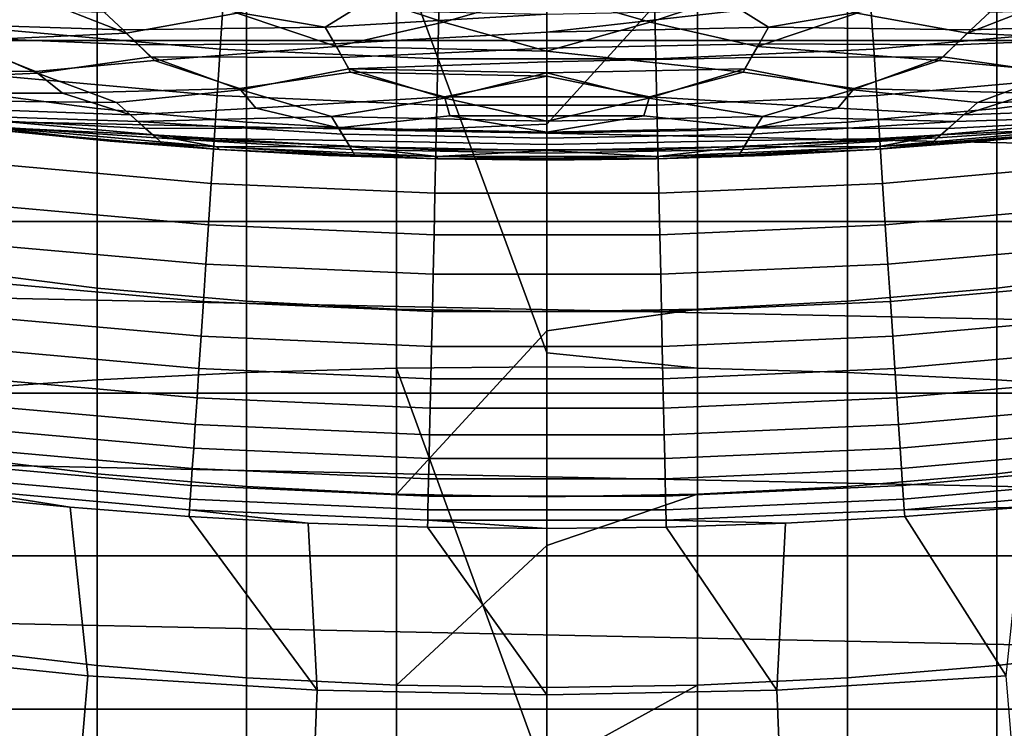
# Model space of a CAD drawing. Header units: metres. Extents: x -29 to 117, y -464 to 29.
# Tile 72 of 256: x -2.31 to 2, y -24.48 to -21.39. Entities that reach past the tile are written whole.
import ezdxf

# ---------------------------------------------------------------- set-up
doc = ezdxf.new("R2010")
doc.units = ezdxf.units.M
doc.layers.add('solid_24_501_056_XXX', color=7, linetype='CONTINUOUS')

msp = doc.modelspace()

# ---------------------------------------------------------------- linework, layer by layer
at = {"layer": 'solid_24_501_056_XXX'}
for points in [[(-20.220102, -20.648422, -99.5), (20.220102, -20.648422, -99.5), (19.337824, -21.476927, -99.5)], [(-20.220102, -20.648422, -99.5), (19.337824, -21.476927, -99.5), (-19.337824, -21.476927, -99.5)], [(-1.968561, -21.773897, 205.229828), (-2.616881, -21.689951, 205.310165), (-2.616881, -20.929859, 204.487915), (-1.968561, -21.016542, 204.410522)], [(2.616881, -21.689951, 205.310165), (1.968561, -21.773897, 205.229828), (1.968561, -21.016542, 204.410522), (2.616881, -20.929859, 204.487915)], [(-1.315188, -21.834013, 205.172287), (-1.968561, -21.773897, 205.229828), (-1.968561, -21.016542, 204.410522), (-1.315188, -21.078619, 204.355103)], [(1.968561, -21.773897, 205.229828), (1.315188, -21.834013, 205.172287), (1.315188, -21.078619, 204.355103), (1.968561, -21.016542, 204.410522)], [(-1.315188, -22.929033, 236.564346), (-0.658439, -22.909979, 236.610596), (-0.658439, -21.063078, 235.811829), (-1.315188, -21.083725, 235.766266)], [(0, -22.842281, 236.600708), (0, -21.056189, 235.827026), (-0.658439, -21.063078, 235.811829)], [(-0.658439, -22.909979, 236.610596), (0, -22.903622, 236.626022), (0, -22.842281, 236.600708), (-0.658439, -21.063078, 235.811829)], [(0.658439, -21.063078, 235.811829), (0, -21.056189, 235.827026), (0, -22.842281, 236.600708), (0.658439, -22.909979, 236.610596)], [(0.658439, -22.909979, 236.610596), (1.315188, -22.929033, 236.564346), (1.315188, -21.083725, 235.766266), (0.658439, -21.063078, 235.811829)], [(-1.968561, -22.960735, 236.487411), (-1.315188, -22.929033, 236.564346), (-1.315188, -21.083725, 235.766266), (-1.968561, -21.118076, 235.690475)], [(-0.658439, -21.870144, 205.137711), (-1.315188, -21.834013, 205.172287), (-1.315188, -21.078619, 204.355103), (-0.658439, -21.115929, 204.321808)], [(1.315188, -21.834013, 205.172287), (0.658439, -21.870144, 205.137711), (0.658439, -21.115929, 204.321808), (1.315188, -21.078619, 204.355103)], [(1.315188, -22.929033, 236.564346), (1.968561, -22.960735, 236.487411), (1.968561, -21.118076, 235.690475), (1.315188, -21.083725, 235.766266)], [(-2.616881, -23.005003, 236.379974), (-1.968561, -22.960735, 236.487411), (-1.968561, -21.118076, 235.690475), (-2.616881, -21.166046, 235.584641)], [(0, -21.842154, 205.084244), (-0.658439, -21.870144, 205.137711), (-0.658439, -21.115929, 204.321808), (0, -21.128376, 204.310684)], [(0.658439, -21.115929, 204.321808), (0, -21.842154, 205.084244), (0, -21.128376, 204.310684)], [(0.658439, -21.870144, 205.137711), (0, -21.882198, 205.12616), (0, -21.842154, 205.084244), (0.658439, -21.115929, 204.321808)], [(1.968561, -22.960735, 236.487411), (2.616881, -23.005003, 236.379974), (2.616881, -21.166046, 235.584641), (1.968561, -21.118076, 235.690475)], [(-1.841175, -21.444054, 148.880539), (-1.356138, -21.357584, 149.056564), (-1.801269, -21.189564, 149.223404), (-2.257538, -21.281191, 149.056564)], [(1.841176, -21.444054, 148.880539), (2.257541, -21.281189, 149.056564), (1.801273, -21.189562, 149.223404), (1.356141, -21.357584, 149.056564)], [(-2.380355, -21.430567, 123.517342), (-1.430079, -21.514881, 123.517342), (-1.416352, -21.308353, 123.577095), (-2.357505, -21.224848, 123.577095)], [(1.430079, -21.514881, 123.517342), (2.380355, -21.430567, 123.517342), (2.357505, -21.224848, 123.577095), (1.416352, -21.308353, 123.577095)], [(-2.572652, -21.478899, 148.696228), (-1.841175, -21.444054, 148.880539), (-2.257538, -21.281191, 149.056564), (-2.757542, -21.34557, 148.880539)], [(-0.897564, -21.25416, 126.951927), (-0.84961, -21.344717, 127.05098), (-0.970146, -21.419067, 127.157471), (-1.697876, -21.294037, 127.05098)], [(-0.921432, -21.503216, 148.880539), (-0.452314, -21.395817, 149.056564), (-0.901444, -21.246872, 149.223404), (-1.356138, -21.357584, 149.056564)], [(-0.452314, -21.395817, 149.056564), (0.000002, -21.265985, 149.223404), (-0.901444, -21.246872, 149.223404)], [(0.000001, -21.522949, 148.880539), (0.452317, -21.395815, 149.056564), (0.000002, -21.265985, 149.223404), (-0.452314, -21.395817, 149.056564)], [(0.452317, -21.395815, 149.056564), (0.901448, -21.246872, 149.223404), (0.000002, -21.265985, 149.223404)], [(0.921433, -21.503216, 148.880539), (1.356141, -21.357584, 149.056564), (0.901448, -21.246872, 149.223404), (0.452317, -21.395815, 149.056564)], [(0.970146, -21.419067, 127.157471), (0.84961, -21.344717, 127.05098), (0.897563, -21.25416, 126.951927), (1.697876, -21.294037, 127.05098)], [(2.572651, -21.478899, 148.696228), (2.757543, -21.34557, 148.880539), (2.257541, -21.281189, 149.056564), (1.841176, -21.444054, 148.880539)], [(-1.938305, -21.353233, 127.157471), (-1.855168, -21.430552, 127.270569), (-2.676948, -21.403339, 127.389389), (-2.77843, -21.330507, 127.270569)], [(-1.697876, -21.294037, 127.05098), (-0.970146, -21.419067, 127.157471), (-1.855168, -21.430552, 127.270569), (-1.938305, -21.353233, 127.157471)], [(-1.430079, -21.514881, 123.517342), (-0.477004, -21.557081, 123.517342), (-0.472425, -21.350147, 123.577095), (-1.416352, -21.308353, 123.577095)], [(0.477004, -21.557081, 123.517342), (1.430079, -21.514881, 123.517342), (1.416352, -21.308353, 123.577095), (0.472425, -21.350147, 123.577095)], [(1.855169, -21.430552, 127.270569), (0.970146, -21.419067, 127.157471), (1.697876, -21.294037, 127.05098), (1.938305, -21.353233, 127.157471)], [(2.676948, -21.403339, 127.389389), (1.855169, -21.430552, 127.270569), (1.938305, -21.353233, 127.157471), (2.77843, -21.330507, 127.270569)], [(-1.717361, -21.564144, 148.696228), (-0.921432, -21.503216, 148.880539), (-1.356138, -21.357584, 149.056564), (-1.841175, -21.444054, 148.880539)], [(-0.84961, -21.344717, 127.05098), (0, -21.36162, 127.05098), (-0.970146, -21.419067, 127.157471)], [(-0.928449, -21.490654, 127.270569), (-0.970146, -21.419067, 127.157471), (0, -21.36162, 127.05098), (0, -21.440281, 127.156372)], [(-0.477004, -21.557081, 123.517342), (0.477004, -21.557081, 123.517342), (0.472425, -21.350147, 123.577095), (-0.472425, -21.350147, 123.577095)], [(0, -21.440281, 127.156372), (0, -21.36162, 127.05098), (0.84961, -21.344717, 127.05098)], [(0.970146, -21.419067, 127.157471), (0, -21.440281, 127.156372), (0.84961, -21.344717, 127.05098)], [(1.71736, -21.564144, 148.696228), (1.841176, -21.444054, 148.880539), (1.356141, -21.357584, 149.056564), (0.921433, -21.503216, 148.880539)], [(-1.855168, -21.430552, 127.270569), (-1.787194, -21.495928, 127.389389), (-2.595201, -21.461843, 127.511368), (-2.676948, -21.403339, 127.389389)], [(-0.921432, -21.503216, 148.880539), (0.000001, -21.522949, 148.880539), (-0.452314, -21.395817, 149.056564)], [(0.859358, -21.615345, 148.696228), (0.921433, -21.503216, 148.880539), (0.452317, -21.395815, 149.056564), (0.000001, -21.522949, 148.880539)], [(2.595201, -21.461843, 127.511368), (1.787194, -21.495928, 127.389389), (1.855169, -21.430552, 127.270569), (2.676948, -21.403339, 127.389389)], [(-2.238928, -21.612791, 148.504578), (-1.717361, -21.564144, 148.696228), (-1.841175, -21.444054, 148.880539), (-2.572652, -21.478899, 148.696228)], [(-2.402672, -21.631493, 123.442886), (-1.443487, -21.716599, 123.442886), (-1.430079, -21.514881, 123.517342), (-2.380355, -21.430567, 123.517342)], [(-0.970146, -21.419067, 127.157471), (-0.928449, -21.490654, 127.270569), (-1.787194, -21.495928, 127.389389), (-1.855168, -21.430552, 127.270569)], [(-0.894366, -21.551544, 127.389389), (-0.928449, -21.490654, 127.270569), (0, -21.440281, 127.156372), (0, -21.509989, 127.269295)], [(0.92845, -21.490654, 127.270569), (0, -21.509989, 127.269295), (0, -21.440281, 127.156372), (0.970146, -21.419067, 127.157471)], [(1.787194, -21.495928, 127.389389), (0.92845, -21.490654, 127.270569), (0.970146, -21.419067, 127.157471), (1.855169, -21.430552, 127.270569)], [(1.443487, -21.716599, 123.442886), (2.402672, -21.631493, 123.442886), (2.380355, -21.430567, 123.517342), (1.430079, -21.514881, 123.517342)], [(2.238926, -21.612793, 148.504578), (2.572651, -21.478899, 148.696228), (1.841176, -21.444054, 148.880539), (1.71736, -21.564144, 148.696228)], [(-19.337824, -21.476927, -99.5), (19.337824, -21.476927, -99.5), (18.42173, -22.267677, -99.5)], [(-19.337824, -21.476927, -99.5), (18.42173, -22.267677, -99.5), (-18.42173, -22.267677, -99.5)], [(-2.963548, -21.608273, 148.306549), (-2.238928, -21.612791, 148.504578), (-2.572652, -21.478899, 148.696228), (-3.129154, -21.501953, 148.504578)], [(-2.821607, -21.646397, 128.25618), (-3.116491, -21.509502, 127.880661), (-2.595201, -21.461843, 127.511368), (-2.229834, -21.619413, 127.880661)], [(-1.787194, -21.495928, 127.389389), (-1.732457, -21.548651, 127.511368), (-2.229834, -21.619413, 127.880661), (-2.595201, -21.461843, 127.511368)], [(-0.928449, -21.490654, 127.270569), (-0.894366, -21.551544, 127.389389), (-1.732457, -21.548651, 127.511368), (-1.787194, -21.495928, 127.389389)], [(-1.344886, -21.68679, 148.504578), (-0.859359, -21.615345, 148.696228), (-0.921432, -21.503216, 148.880539), (-1.717361, -21.564144, 148.696228)], [(-0.859359, -21.615345, 148.696228), (0, -21.632421, 148.696228), (0.000001, -21.522949, 148.880539), (-0.921432, -21.503216, 148.880539)], [(0.894366, -21.551544, 127.389389), (0, -21.569445, 127.387939), (0, -21.509989, 127.269295), (0.92845, -21.490654, 127.270569)], [(1.344884, -21.68679, 148.504578), (1.71736, -21.564144, 148.696228), (0.921433, -21.503216, 148.880539), (0.859358, -21.615345, 148.696228)], [(1.732457, -21.548651, 127.511368), (0.894366, -21.551544, 127.389389), (0.92845, -21.490654, 127.270569), (1.787194, -21.495928, 127.389389)], [(2.229834, -21.619413, 127.880661), (1.732457, -21.548651, 127.511368), (1.787194, -21.495928, 127.389389), (2.595201, -21.461843, 127.511368)], [(-1.443487, -21.716599, 123.442886), (-0.481477, -21.759192, 123.442886), (-0.477004, -21.557081, 123.517342), (-1.430079, -21.514881, 123.517342)], [(-0.866926, -21.600792, 127.511368), (-0.894366, -21.551544, 127.389389), (0, -21.509989, 127.269295), (0, -21.569445, 127.387939)], [(0.448549, -21.72382, 148.504578), (0.859358, -21.615345, 148.696228), (0.000001, -21.522949, 148.880539), (0, -21.632421, 148.696228)], [(0.481477, -21.759192, 123.442886), (1.443487, -21.716599, 123.442886), (1.430079, -21.514881, 123.517342), (0.477004, -21.557081, 123.517342)], [(-2.120036, -21.70727, 148.306549), (-1.344886, -21.68679, 148.504578), (-1.717361, -21.564144, 148.696228), (-2.238928, -21.612791, 148.504578)], [(-1.884003, -21.748068, 128.25618), (-2.229834, -21.619413, 127.880661), (-1.732457, -21.548651, 127.511368), (-1.33941, -21.692791, 127.880661)], [(-0.894366, -21.551544, 127.389389), (-0.866926, -21.600792, 127.511368), (-1.33941, -21.692791, 127.880661), (-1.732457, -21.548651, 127.511368)], [(-0.866926, -21.600792, 127.511368), (0, -21.569445, 127.387939), (0, -21.618181, 127.511368)], [(-0.481477, -21.759192, 123.442886), (0.481477, -21.759192, 123.442886), (0.477004, -21.557081, 123.517342), (-0.477004, -21.557081, 123.517342)], [(0.866926, -21.600792, 127.511368), (0, -21.618181, 127.511368), (0, -21.569445, 127.387939), (0.894366, -21.551544, 127.389389)], [(1.33941, -21.692791, 127.880661), (0.866926, -21.600792, 127.511368), (0.894366, -21.551544, 127.389389), (1.732457, -21.548651, 127.511368)], [(1.884003, -21.748068, 128.25618), (1.33941, -21.692791, 127.880661), (1.732457, -21.548651, 127.511368), (2.229834, -21.619413, 127.880661)], [(2.120034, -21.70727, 148.306549), (2.238926, -21.612793, 148.504578), (1.71736, -21.564144, 148.696228), (1.344884, -21.68679, 148.504578)], [(-2.729863, -21.707321, 148.10318), (-2.120036, -21.70727, 148.306549), (-2.238928, -21.612791, 148.504578), (-2.963548, -21.608273, 148.306549)], [(-2.682043, -21.739191, 128.636398), (-2.821607, -21.646397, 128.25618), (-2.229834, -21.619413, 127.880661), (-1.884003, -21.748068, 128.25618)], [(-2.424342, -21.826588, 123.354111), (-1.456506, -21.912462, 123.354111), (-1.443487, -21.716599, 123.442886), (-2.402672, -21.631493, 123.442886)], [(-1.273309, -21.77335, 148.306549), (-0.448551, -21.72382, 148.504578), (-0.859359, -21.615345, 148.696228), (-1.344886, -21.68679, 148.504578)], [(-0.942881, -21.809147, 128.25618), (-1.33941, -21.692791, 127.880661), (-0.866926, -21.600792, 127.511368), (-0.446722, -21.729511, 127.880661)], [(-0.446722, -21.729511, 127.880661), (-0.866926, -21.600792, 127.511368), (0, -21.618181, 127.511368)], [(-0.448551, -21.72382, 148.504578), (0, -21.632421, 148.696228), (-0.859359, -21.615345, 148.696228)], [(-0.448551, -21.72382, 148.504578), (0.448549, -21.72382, 148.504578), (0, -21.632421, 148.696228)], [(0, -21.829519, 128.25618), (-0.446722, -21.729511, 127.880661), (0, -21.618181, 127.511368), (0.446722, -21.729511, 127.880661)], [(0.446722, -21.729511, 127.880661), (0, -21.618181, 127.511368), (0.866926, -21.600792, 127.511368)], [(0.942881, -21.809147, 128.25618), (0.446722, -21.729511, 127.880661), (0.866926, -21.600792, 127.511368), (1.33941, -21.692791, 127.880661)], [(1.273307, -21.77335, 148.306549), (1.344884, -21.68679, 148.504578), (0.859358, -21.615345, 148.696228), (0.448549, -21.72382, 148.504578)], [(1.456506, -21.912462, 123.354111), (2.424342, -21.826588, 123.354111), (2.402672, -21.631493, 123.442886), (1.443487, -21.716599, 123.442886)], [(2.682043, -21.739191, 128.636398), (1.884003, -21.748068, 128.25618), (2.229834, -21.619413, 127.880661), (2.821607, -21.646397, 128.25618)], [(-2.63108, -21.772953, 147.895477), (-1.82255, -21.802252, 148.10318), (-2.120036, -21.70727, 148.306549), (-2.729863, -21.707321, 148.10318)], [(-1.968561, -22.559223, 206.022339), (-2.616881, -22.478115, 206.10556), (-2.616881, -21.689951, 205.310165), (-1.968561, -21.773897, 205.229828)], [(-1.82255, -21.802252, 148.10318), (-1.273309, -21.77335, 148.306549), (-1.344886, -21.68679, 148.504578), (-2.120036, -21.70727, 148.306549)], [(-1.790527, -21.830708, 128.636398), (-1.884003, -21.748068, 128.25618), (-1.33941, -21.692791, 127.880661), (-0.942881, -21.809147, 128.25618)], [(-1.456506, -21.912462, 123.354111), (-0.485819, -21.955441, 123.354111), (-0.481477, -21.759192, 123.442886), (-1.443487, -21.716599, 123.442886)], [(0.485819, -21.955441, 123.354111), (1.456506, -21.912462, 123.354111), (1.443487, -21.716599, 123.442886), (0.481477, -21.759192, 123.442886)], [(1.790527, -21.830708, 128.636398), (0.942881, -21.809147, 128.25618), (1.33941, -21.692791, 127.880661), (1.884003, -21.748068, 128.25618)], [(1.822546, -21.802254, 148.10318), (2.120034, -21.70727, 148.306549), (1.344884, -21.68679, 148.504578), (1.273307, -21.77335, 148.306549)], [(2.631073, -21.772955, 147.895477), (2.729858, -21.707321, 148.10318), (2.120034, -21.70727, 148.306549), (1.822546, -21.802254, 148.10318)], [(2.616881, -22.478115, 206.10556), (1.968561, -22.559223, 206.022339), (1.968561, -21.773897, 205.229828), (2.616881, -21.689951, 205.310165)], [(-1.884003, -21.748068, 128.25618), (-1.790527, -21.830708, 128.636398), (-2.584054, -21.804773, 129.020157), (-2.682043, -21.739191, 128.636398)], [(-0.912069, -21.859278, 148.10318), (-0.424652, -21.806416, 148.306549), (-0.448551, -21.72382, 148.504578), (-1.273309, -21.77335, 148.306549)], [(-0.942881, -21.809147, 128.25618), (-0.446722, -21.729511, 127.880661), (0, -21.829519, 128.25618)], [(-0.485819, -21.955441, 123.354111), (0.485819, -21.955441, 123.354111), (0.481477, -21.759192, 123.442886), (-0.481477, -21.759192, 123.442886)], [(-0.424652, -21.806416, 148.306549), (0.42465, -21.806416, 148.306549), (0.448549, -21.72382, 148.504578), (-0.448551, -21.72382, 148.504578)], [(0, -21.829519, 128.25618), (0.446722, -21.729511, 127.880661), (0.942881, -21.809147, 128.25618)], [(0.912065, -21.859278, 148.10318), (1.273307, -21.77335, 148.306549), (0.448549, -21.72382, 148.504578), (0.42465, -21.806416, 148.306549)], [(1.884003, -21.748068, 128.25618), (2.682043, -21.739191, 128.636398), (2.584054, -21.804773, 129.020157), (1.790527, -21.830708, 128.636398)], [(-2.561193, -21.819632, 147.684509), (-1.756406, -21.860905, 147.895477), (-1.82255, -21.802252, 148.10318), (-2.63108, -21.772953, 147.895477)], [(-1.790527, -21.830708, 128.636398), (-1.724925, -21.889498, 129.020157), (-2.405873, -21.857374, 129.406281), (-2.584054, -21.804773, 129.020157)], [(-1.315188, -22.617306, 205.962753), (-1.968561, -22.559223, 206.022339), (-1.968561, -21.773897, 205.229828), (-1.315188, -21.834013, 205.172287)], [(-1.756406, -21.860905, 147.895477), (-0.912069, -21.859278, 148.10318), (-1.273309, -21.77335, 148.306549), (-1.82255, -21.802252, 148.10318)], [(1.7564, -21.860905, 147.895477), (1.822546, -21.802254, 148.10318), (1.273307, -21.77335, 148.306549), (0.912065, -21.859278, 148.10318)], [(1.968561, -22.559223, 206.022339), (1.315188, -22.617306, 205.962753), (1.315188, -21.834013, 205.172287), (1.968561, -21.773897, 205.229828)], [(1.790527, -21.830708, 128.636398), (2.584054, -21.804773, 129.020157), (2.405873, -21.857374, 129.406281), (1.724925, -21.889498, 129.020157)], [(2.561199, -21.81963, 147.684509), (2.631073, -21.772955, 147.895477), (1.822546, -21.802254, 148.10318), (1.7564, -21.860905, 147.895477)], [(-1.756406, -21.860905, 147.895477), (-2.561193, -21.819632, 147.684509), (-2.520096, -21.84749, 147.471375), (-1.709622, -21.902813, 147.684509)], [(-2.520096, -21.84749, 147.471375), (-2.386901, -21.870132, 147.257355), (-1.910876, -21.916855, 147.257355)], [(-1.709622, -21.902813, 147.684509), (-2.520096, -21.84749, 147.471375), (-1.910876, -21.916855, 147.257355), (-1.682118, -21.927933, 147.471375)], [(-2.445253, -22.014851, 123.25148), (-1.469069, -22.101465, 123.25148), (-1.456506, -21.912462, 123.354111), (-2.424342, -21.826588, 123.354111)], [(-0.942881, -21.809147, 128.25618), (-0.896013, -21.885679, 128.636398), (-1.790527, -21.830708, 128.636398)], [(-1.790527, -21.830708, 128.636398), (-0.896013, -21.885679, 128.636398), (-0.86313, -21.940386, 129.020157), (-1.724925, -21.889498, 129.020157)], [(-0.658439, -22.652216, 205.926941), (-1.315188, -22.617306, 205.962753), (-1.315188, -21.834013, 205.172287), (-0.658439, -21.870144, 205.137711)], [(-0.942881, -21.809147, 128.25618), (0, -21.829519, 128.25618), (0, -21.904013, 128.636398), (-0.896013, -21.885679, 128.636398)], [(-0.912069, -21.859278, 148.10318), (-0.000002, -21.878298, 148.10318), (-0.424652, -21.806416, 148.306549)], [(0, -21.842154, 205.084244), (0, -21.882198, 205.12616), (-0.658439, -21.870144, 205.137711)], [(-0.000002, -21.878298, 148.10318), (0.42465, -21.806416, 148.306549), (-0.424652, -21.806416, 148.306549)], [(-0.000002, -21.878298, 148.10318), (0.912065, -21.859278, 148.10318), (0.42465, -21.806416, 148.306549)], [(0, -21.829519, 128.25618), (0.942881, -21.809147, 128.25618), (0.896013, -21.885679, 128.636398), (0, -21.904013, 128.636398)], [(1.315188, -22.617306, 205.962753), (0.658439, -22.652216, 205.926941), (0.658439, -21.870144, 205.137711), (1.315188, -21.834013, 205.172287)], [(1.790527, -21.830708, 128.636398), (1.724925, -21.889498, 129.020157), (0.86313, -21.940386, 129.020157), (0.896013, -21.885679, 128.636398)], [(0.942881, -21.809147, 128.25618), (1.790527, -21.830708, 128.636398), (0.896013, -21.885679, 128.636398)], [(1.469069, -22.101465, 123.25148), (2.445253, -22.014851, 123.25148), (2.424342, -21.826588, 123.354111), (1.456506, -21.912462, 123.354111)], [(1.709629, -21.902813, 147.684509), (1.682119, -21.927933, 147.471375), (2.386901, -21.870132, 147.257355), (2.520097, -21.84749, 147.471375)], [(1.7564, -21.860905, 147.895477), (1.709629, -21.902813, 147.684509), (2.520097, -21.84749, 147.471375), (2.561199, -21.81963, 147.684509)], [(-2.405873, -21.857374, 129.406281), (-1.445377, -21.94183, 129.406281), (-1.433948, -21.953218, 129.791641), (-2.386901, -21.870132, 129.791641)], [(-1.724925, -21.889498, 129.020157), (-1.445377, -21.94183, 129.406281), (-2.405873, -21.857374, 129.406281)], [(-2.386901, -21.870132, 129.791641), (-1.433948, -21.953218, 129.791641), (-1.910876, -21.916855, 147.257355), (-2.386901, -21.870132, 147.257355)], [(-1.709622, -21.902813, 147.684509), (-0.878911, -21.913731, 147.895477), (-0.912069, -21.859278, 148.10318), (-1.756406, -21.860905, 147.895477)], [(-1.724925, -21.889498, 129.020157), (-0.86313, -21.940386, 129.020157), (-1.445377, -21.94183, 129.406281)], [(-0.878911, -21.913731, 147.895477), (-0.000003, -21.931349, 147.895477), (-0.000002, -21.878298, 148.10318), (-0.912069, -21.859278, 148.10318)], [(-0.896013, -21.885679, 128.636398), (0, -21.904013, 128.636398), (0, -21.957355, 129.020157), (-0.86313, -21.940386, 129.020157)], [(0, -22.663862, 205.914993), (-0.658439, -22.652216, 205.926941), (-0.658439, -21.870144, 205.137711), (0, -21.882198, 205.12616)], [(-0.000003, -21.931349, 147.895477), (0.878904, -21.913731, 147.895477), (0.912065, -21.859278, 148.10318), (-0.000002, -21.878298, 148.10318)], [(0.658439, -22.652216, 205.926941), (0, -22.663862, 205.914993), (0, -21.882198, 205.12616), (0.658439, -21.870144, 205.137711)], [(0, -21.904013, 128.636398), (0.896013, -21.885679, 128.636398), (0.86313, -21.940386, 129.020157), (0, -21.957355, 129.020157)], [(0.86313, -21.940386, 129.020157), (1.724925, -21.889498, 129.020157), (1.445377, -21.94183, 129.406281)], [(1.709629, -21.902813, 147.684509), (1.7564, -21.860905, 147.895477), (0.912065, -21.859278, 148.10318), (0.878904, -21.913731, 147.895477)], [(2.405873, -21.857374, 129.406281), (2.386901, -21.870132, 129.791641), (1.433948, -21.953218, 129.791641), (1.445377, -21.94183, 129.406281)], [(1.433948, -21.953218, 129.791641), (2.386901, -21.870132, 129.791641), (1.910876, -21.916855, 147.257355), (1.433948, -21.953218, 147.257355)], [(1.724925, -21.889498, 129.020157), (2.405873, -21.857374, 129.406281), (1.445377, -21.94183, 129.406281)], [(1.682119, -21.927933, 147.471375), (1.910876, -21.916855, 147.257355), (2.386901, -21.870132, 147.257355)], [(2.386901, -21.870132, 129.791641), (2.386901, -21.870132, 147.257355), (1.910876, -21.916855, 147.257355)], [(-1.433948, -21.953218, 129.791641), (-1.433948, -21.953218, 147.257355), (-1.910876, -21.916855, 147.257355)], [(-1.682118, -21.927933, 147.471375), (-1.910876, -21.916855, 147.257355), (-1.433948, -21.953218, 147.257355)], [(-1.709622, -21.902813, 147.684509), (-1.682118, -21.927933, 147.471375), (-0.841675, -21.976244, 147.471375), (-0.855458, -21.952772, 147.684509)], [(-1.709622, -21.902813, 147.684509), (-0.855458, -21.952772, 147.684509), (-0.878911, -21.913731, 147.895477)], [(-0.841675, -21.976244, 147.471375), (-1.682118, -21.927933, 147.471375), (-1.433948, -21.953218, 147.257355), (-0.956342, -21.979204, 147.257355)], [(-1.469069, -22.101465, 123.25148), (-0.490009, -22.144814, 123.25148), (-0.485819, -21.955441, 123.354111), (-1.456506, -21.912462, 123.354111)], [(-0.855458, -21.952772, 147.684509), (0.000003, -21.969435, 147.684509), (-0.000003, -21.931349, 147.895477), (-0.878911, -21.913731, 147.895477)], [(0.000003, -21.969435, 147.684509), (0.855465, -21.952772, 147.684509), (0.878904, -21.913731, 147.895477), (-0.000003, -21.931349, 147.895477)], [(0.490009, -22.144814, 123.25148), (1.469069, -22.101465, 123.25148), (1.456506, -21.912462, 123.354111), (0.485819, -21.955441, 123.354111)], [(1.709629, -21.902813, 147.684509), (0.855465, -21.952772, 147.684509), (0.841676, -21.976244, 147.471375), (1.682119, -21.927933, 147.471375)], [(1.682119, -21.927933, 147.471375), (0.841676, -21.976244, 147.471375), (1.433948, -21.953218, 147.257355)], [(0.855465, -21.952772, 147.684509), (1.709629, -21.902813, 147.684509), (0.878904, -21.913731, 147.895477)], [(1.682119, -21.927933, 147.471375), (1.433948, -21.953218, 147.257355), (1.910876, -21.916855, 147.257355)], [(-0.86313, -21.940386, 129.020157), (-0.482101, -21.984098, 129.406281), (-1.445377, -21.94183, 129.406281)], [(-1.445377, -21.94183, 129.406281), (-0.482101, -21.984098, 129.406281), (-0.478284, -21.994801, 129.791641), (-1.433948, -21.953218, 129.791641)], [(-1.433948, -21.953218, 129.791641), (-0.478284, -21.994801, 129.791641), (-0.956342, -21.979204, 147.257355), (-1.433948, -21.953218, 147.257355)], [(-0.841675, -21.976244, 147.471375), (-0.956342, -21.979204, 147.257355), (-0.478284, -21.994801, 147.257355)], [(-0.86313, -21.940386, 129.020157), (0, -21.957355, 129.020157), (-0.482101, -21.984098, 129.406281)], [(0.000003, -21.969435, 147.684509), (-0.855458, -21.952772, 147.684509), (-0.841675, -21.976244, 147.471375), (0.000001, -21.992357, 147.471375)], [(0.000001, -21.992357, 147.471375), (-0.841675, -21.976244, 147.471375), (-0.478284, -21.994801, 147.257355), (0, -22, 147.257355)], [(-0.490009, -22.144814, 123.25148), (0.490009, -22.144814, 123.25148), (0.485819, -21.955441, 123.354111), (-0.485819, -21.955441, 123.354111)], [(0, -21.957355, 129.020157), (0.482101, -21.984098, 129.406281), (-0.482101, -21.984098, 129.406281)], [(0, -21.957355, 129.020157), (0.86313, -21.940386, 129.020157), (0.482101, -21.984098, 129.406281)], [(0.855465, -21.952772, 147.684509), (0.000003, -21.969435, 147.684509), (0.000001, -21.992357, 147.471375), (0.841676, -21.976244, 147.471375)], [(0.841676, -21.976244, 147.471375), (0.000001, -21.992357, 147.471375), (0.478284, -21.994801, 147.257355)], [(1.445377, -21.94183, 129.406281), (1.433948, -21.953218, 129.791641), (0.478284, -21.994801, 129.791641), (0.482101, -21.984098, 129.406281)], [(0.478284, -21.994801, 129.791641), (1.433948, -21.953218, 129.791641), (0.956342, -21.979204, 147.257355), (0.478284, -21.994801, 147.257355)], [(0.841676, -21.976244, 147.471375), (0.478284, -21.994801, 147.257355), (0.956342, -21.979204, 147.257355)], [(0.86313, -21.940386, 129.020157), (1.445377, -21.94183, 129.406281), (0.482101, -21.984098, 129.406281)], [(0.841676, -21.976244, 147.471375), (0.956342, -21.979204, 147.257355), (1.433948, -21.953218, 147.257355)], [(1.433948, -21.953218, 129.791641), (1.433948, -21.953218, 147.257355), (0.956342, -21.979204, 147.257355)], [(-2.465297, -22.195307, 123.135521), (-1.481111, -22.282631, 123.135521), (-1.469069, -22.101465, 123.25148), (-2.445253, -22.014851, 123.25148)], [(-0.478284, -21.994801, 129.791641), (-0.478284, -21.994801, 147.257355), (-0.956342, -21.979204, 147.257355)], [(-0.482101, -21.984098, 129.406281), (0.482101, -21.984098, 129.406281), (0.478284, -21.994801, 129.791641), (-0.478284, -21.994801, 129.791641)], [(-0.478284, -21.994801, 129.791641), (0.478284, -21.994801, 129.791641), (0, -22, 147.257355), (-0.478284, -21.994801, 147.257355)], [(0.000001, -21.992357, 147.471375), (0, -22, 147.257355), (0.478284, -21.994801, 147.257355)], [(0.478284, -21.994801, 129.791641), (0.478284, -21.994801, 147.257355), (0, -22, 147.257355)], [(1.481111, -22.282631, 123.135521), (2.465297, -22.195307, 123.135521), (2.445253, -22.014851, 123.25148), (1.469069, -22.101465, 123.25148)], [(-1.481111, -22.282631, 123.135521), (-0.494026, -22.326336, 123.135521), (-0.490009, -22.144814, 123.25148), (-1.469069, -22.101465, 123.25148)], [(0.494026, -22.326336, 123.135521), (1.481111, -22.282631, 123.135521), (1.469069, -22.101465, 123.25148), (0.490009, -22.144814, 123.25148)], [(-0.494026, -22.326336, 123.135521), (0.494026, -22.326336, 123.135521), (0.490009, -22.144814, 123.25148), (-0.490009, -22.144814, 123.25148)], [(-2.48437, -22.367025, 123.006828), (-1.49257, -22.455027, 123.006828), (-1.481111, -22.282631, 123.135521), (-2.465297, -22.195307, 123.135521)], [(1.49257, -22.455027, 123.006828), (2.48437, -22.367025, 123.006828), (2.465297, -22.195307, 123.135521), (1.481111, -22.282631, 123.135521)], [(-18.42173, -22.267677, -99.5), (18.42173, -22.267677, -99.5), (17.472929, -23.019703, -99.5)], [(-18.42173, -22.267677, -99.5), (17.472929, -23.019703, -99.5), (-17.472929, -23.019703, -99.5)], [(-1.49257, -22.455027, 123.006828), (-0.497848, -22.499069, 123.006828), (-0.494026, -22.326336, 123.135521), (-1.481111, -22.282631, 123.135521)], [(0.497848, -22.499069, 123.006828), (1.49257, -22.455027, 123.006828), (1.481111, -22.282631, 123.135521), (0.494026, -22.326336, 123.135521)], [(-0.497848, -22.499069, 123.006828), (0.497848, -22.499069, 123.006828), (0.494026, -22.326336, 123.135521), (-0.494026, -22.326336, 123.135521)], [(-2.502375, -22.529123, 122.866074), (-1.503387, -22.617762, 122.866074), (-1.49257, -22.455027, 123.006828), (-2.48437, -22.367025, 123.006828)], [(1.503387, -22.617762, 122.866074), (2.502375, -22.529123, 122.866074), (2.48437, -22.367025, 123.006828), (1.49257, -22.455027, 123.006828)], [(-1.968561, -23.371576, 206.78714), (-2.616881, -23.293404, 206.873108), (-2.616881, -22.478115, 206.10556), (-1.968561, -22.559223, 206.022339)], [(-1.503387, -22.617762, 122.866074), (-0.501456, -22.662125, 122.866074), (-0.497848, -22.499069, 123.006828), (-1.49257, -22.455027, 123.006828)], [(0.501456, -22.662125, 122.866074), (1.503387, -22.617762, 122.866074), (1.49257, -22.455027, 123.006828), (0.497848, -22.499069, 123.006828)], [(2.616881, -23.293404, 206.873108), (1.968561, -23.371576, 206.78714), (1.968561, -22.559223, 206.022339), (2.616881, -22.478115, 206.10556)], [(-2.519218, -22.680763, 122.713974), (-1.513506, -22.769999, 122.713974), (-1.503387, -22.617762, 122.866074), (-2.502375, -22.529123, 122.866074)], [(-0.501456, -22.662125, 122.866074), (0.501456, -22.662125, 122.866074), (0.497848, -22.499069, 123.006828), (-0.497848, -22.499069, 123.006828)], [(1.513506, -22.769999, 122.713974), (2.519218, -22.680763, 122.713974), (2.502375, -22.529123, 122.866074), (1.503387, -22.617762, 122.866074)], [(-1.315188, -23.427555, 206.725571), (-1.968561, -23.371576, 206.78714), (-1.968561, -22.559223, 206.022339), (-1.315188, -22.617306, 205.962753)], [(1.968561, -23.371576, 206.78714), (1.315188, -23.427555, 206.725571), (1.315188, -22.617306, 205.962753), (1.968561, -22.559223, 206.022339)], [(-1.513506, -22.769999, 122.713974), (-0.504831, -22.814659, 122.713974), (-0.501456, -22.662125, 122.866074), (-1.503387, -22.617762, 122.866074)], [(-0.658439, -23.461203, 206.688568), (-1.315188, -23.427555, 206.725571), (-1.315188, -22.617306, 205.962753), (-0.658439, -22.652216, 205.926941)], [(0.504831, -22.814659, 122.713974), (1.513506, -22.769999, 122.713974), (1.503387, -22.617762, 122.866074), (0.501456, -22.662125, 122.866074)], [(1.315188, -23.427555, 206.725571), (0.658439, -23.461203, 206.688568), (0.658439, -22.652216, 205.926941), (1.315188, -22.617306, 205.962753)], [(0, -22.745836, 205.994614), (-0.658439, -23.461203, 206.688568), (-0.658439, -22.652216, 205.926941), (0, -22.663862, 205.914993)], [(-0.504831, -22.814659, 122.713974), (0.504831, -22.814659, 122.713974), (0.501456, -22.662125, 122.866074), (-0.501456, -22.662125, 122.866074)], [(0.658439, -22.652216, 205.926941), (0, -22.745836, 205.994614), (0, -22.663862, 205.914993)], [(0.658439, -23.461203, 206.688568), (0, -23.472427, 206.676224), (0, -22.745836, 205.994614), (0.658439, -22.652216, 205.926941)], [(-2.534812, -22.821165, 122.551315), (-1.522875, -22.910952, 122.551315), (-1.513506, -22.769999, 122.713974), (-2.519218, -22.680763, 122.713974)], [(1.522875, -22.910952, 122.551315), (2.534812, -22.821165, 122.551315), (2.519218, -22.680763, 122.713974), (1.513506, -22.769999, 122.713974)], [(0, -22.745836, 205.994614), (0, -23.472427, 206.676224), (-0.658439, -23.461203, 206.688568)], [(-1.522875, -22.910952, 122.551315), (-0.507956, -22.955889, 122.551315), (-0.504831, -22.814659, 122.713974), (-1.513506, -22.769999, 122.713974)], [(0.507956, -22.955889, 122.551315), (1.522875, -22.910952, 122.551315), (1.513506, -22.769999, 122.713974), (0.504831, -22.814659, 122.713974)], [(-2.549078, -22.9496, 122.378937), (-1.531446, -23.039892, 122.378937), (-1.522875, -22.910952, 122.551315), (-2.534812, -22.821165, 122.551315)], [(-0.507956, -22.955889, 122.551315), (0.507956, -22.955889, 122.551315), (0.504831, -22.814659, 122.713974), (-0.504831, -22.814659, 122.713974)], [(1.531446, -23.039892, 122.378937), (2.549078, -22.9496, 122.378937), (2.534812, -22.821165, 122.551315), (1.522875, -22.910952, 122.551315)], [(0.658439, -22.909979, 236.610596), (0, -22.842281, 236.600708), (0, -22.903622, 236.626022)], [(-1.531446, -23.039892, 122.378937), (-0.510815, -23.085083, 122.378937), (-0.507956, -22.955889, 122.551315), (-1.522875, -22.910952, 122.551315)], [(-1.315188, -24.800922, 237.297928), (-0.658439, -24.783485, 237.344803), (-0.658439, -22.909979, 236.610596), (-1.315188, -22.929033, 236.564346)], [(0, -24.7136, 237.336563), (0, -22.903622, 236.626022), (-0.658439, -22.909979, 236.610596)], [(-0.658439, -24.783485, 237.344803), (0, -24.777666, 237.360443), (0, -24.7136, 237.336563), (-0.658439, -22.909979, 236.610596)], [(0.658439, -22.909979, 236.610596), (0, -22.903622, 236.626022), (0, -24.7136, 237.336563), (0.658439, -24.783485, 237.344803)], [(0.510815, -23.085083, 122.378937), (1.531446, -23.039892, 122.378937), (1.522875, -22.910952, 122.551315), (0.507956, -22.955889, 122.551315)], [(0.658439, -24.783485, 237.344803), (1.315188, -24.800922, 237.297928), (1.315188, -22.929033, 236.564346), (0.658439, -22.909979, 236.610596)], [(-2.616881, -24.870449, 237.111023), (-1.968561, -24.829935, 237.21994), (-1.968561, -22.960735, 236.487411), (-2.616881, -23.005003, 236.379974)], [(-2.561942, -23.065411, 122.197731), (-1.539174, -23.156158, 122.197731), (-1.531446, -23.039892, 122.378937), (-2.549078, -22.9496, 122.378937)], [(-1.968561, -24.829935, 237.21994), (-1.315188, -24.800922, 237.297928), (-1.315188, -22.929033, 236.564346), (-1.968561, -22.960735, 236.487411)], [(-0.510815, -23.085083, 122.378937), (0.510815, -23.085083, 122.378937), (0.507956, -22.955889, 122.551315), (-0.507956, -22.955889, 122.551315)], [(1.315188, -24.800922, 237.297928), (1.968561, -24.829935, 237.21994), (1.968561, -22.960735, 236.487411), (1.315188, -22.929033, 236.564346)], [(1.539174, -23.156158, 122.197731), (2.561942, -23.065411, 122.197731), (2.549078, -22.9496, 122.378937), (1.531446, -23.039892, 122.378937)], [(1.968561, -24.829935, 237.21994), (2.616881, -24.870449, 237.111023), (2.616881, -23.005003, 236.379974), (1.968561, -22.960735, 236.487411)], [(-17.472929, -23.019703, -99.5), (17.472929, -23.019703, -99.5), (16.493397, -23.731352, -99.5)], [(-17.472929, -23.019703, -99.5), (16.493397, -23.731352, -99.5), (-16.493397, -23.731352, -99.5)], [(-1.539174, -23.156158, 122.197731), (-0.513393, -23.201576, 122.197731), (-0.510815, -23.085083, 122.378937), (-1.531446, -23.039892, 122.378937)], [(0.513393, -23.201576, 122.197731), (1.539174, -23.156158, 122.197731), (1.531446, -23.039892, 122.378937), (0.510815, -23.085083, 122.378937)], [(-2.573336, -23.167997, 122.008636), (-1.546019, -23.259148, 122.008636), (-1.539174, -23.156158, 122.197731), (-2.561942, -23.065411, 122.197731)], [(-0.513393, -23.201576, 122.197731), (0.513393, -23.201576, 122.197731), (0.510815, -23.085083, 122.378937), (-0.510815, -23.085083, 122.378937)], [(1.546019, -23.259148, 122.008636), (2.573336, -23.167997, 122.008636), (2.561942, -23.065411, 122.197731), (1.539174, -23.156158, 122.197731)], [(-2.583203, -23.25683, 121.812614), (-1.551947, -23.348331, 121.812614), (-1.546019, -23.259148, 122.008636), (-2.573336, -23.167997, 122.008636)], [(-1.546019, -23.259148, 122.008636), (-0.515676, -23.304768, 122.008636), (-0.513393, -23.201576, 122.197731), (-1.539174, -23.156158, 122.197731)], [(0.515676, -23.304768, 122.008636), (1.546019, -23.259148, 122.008636), (1.539174, -23.156158, 122.197731), (0.513393, -23.201576, 122.197731)], [(1.551947, -23.348331, 121.812614), (2.583203, -23.25683, 121.812614), (2.573336, -23.167997, 122.008636), (1.546019, -23.259148, 122.008636)], [(-0.515676, -23.304768, 122.008636), (0.515676, -23.304768, 122.008636), (0.513393, -23.201576, 122.197731), (-0.513393, -23.201576, 122.197731)], [(-2.591492, -23.331455, 121.610687), (-1.556927, -23.423248, 121.610687), (-1.551947, -23.348331, 121.812614), (-2.583203, -23.25683, 121.812614)], [(-1.551947, -23.348331, 121.812614), (-0.517654, -23.394127, 121.812614), (-0.515676, -23.304768, 122.008636), (-1.546019, -23.259148, 122.008636)], [(0.517654, -23.394127, 121.812614), (1.551947, -23.348331, 121.812614), (1.546019, -23.259148, 122.008636), (0.515676, -23.304768, 122.008636)], [(1.556927, -23.423248, 121.610687), (2.591492, -23.331455, 121.610687), (2.583203, -23.25683, 121.812614), (1.551947, -23.348331, 121.812614)], [(-1.968561, -24.209976, 207.523285), (-2.616881, -24.134834, 207.611923), (-2.616881, -23.293404, 206.873108), (-1.968561, -23.371576, 206.78714)], [(-0.517654, -23.394127, 121.812614), (0.517654, -23.394127, 121.812614), (0.515676, -23.304768, 122.008636), (-0.515676, -23.304768, 122.008636)], [(2.616881, -24.134834, 207.611923), (1.968561, -24.209976, 207.523285), (1.968561, -23.371576, 206.78714), (2.616881, -23.293404, 206.873108)], [(-2.598159, -23.391483, 121.403885), (-1.560933, -23.483513, 121.403885), (-1.556927, -23.423248, 121.610687), (-2.591492, -23.331455, 121.610687)], [(-1.556927, -23.423248, 121.610687), (-0.519315, -23.469191, 121.610687), (-0.517654, -23.394127, 121.812614), (-1.551947, -23.348331, 121.812614)], [(0.519315, -23.469191, 121.610687), (1.556927, -23.423248, 121.610687), (1.551947, -23.348331, 121.812614), (0.517654, -23.394127, 121.812614)], [(1.560933, -23.483513, 121.403885), (2.598159, -23.391483, 121.403885), (2.591492, -23.331455, 121.610687), (1.556927, -23.423248, 121.610687)], [(-2.603171, -23.436605, 121.193291), (-1.563944, -23.528814, 121.193291), (-1.560933, -23.483513, 121.403885), (-2.598159, -23.391483, 121.403885)], [(-1.315188, -24.263786, 207.459824), (-1.968561, -24.209976, 207.523285), (-1.968561, -23.371576, 206.78714), (-1.315188, -23.427555, 206.725571)], [(-0.519315, -23.469191, 121.610687), (0.519315, -23.469191, 121.610687), (0.517654, -23.394127, 121.812614), (-0.517654, -23.394127, 121.812614)], [(1.968561, -24.209976, 207.523285), (1.315188, -24.263786, 207.459824), (1.315188, -23.427555, 206.725571), (1.968561, -23.371576, 206.78714)], [(1.563944, -23.528814, 121.193291), (2.603171, -23.436605, 121.193291), (2.598159, -23.391483, 121.403885), (1.560933, -23.483513, 121.403885)], [(-2.603171, -23.436605, 121.193291), (-2.6065, -23.466568, 120.980194), (-2.086733, -23.518486, 120.980194)], [(-1.563944, -23.528814, 121.193291), (-2.603171, -23.436605, 121.193291), (-2.086733, -23.518486, 120.980194), (-1.565944, -23.558895, 120.980194)], [(-1.560933, -23.483513, 121.403885), (-0.520651, -23.529573, 121.403885), (-0.519315, -23.469191, 121.610687), (-1.556927, -23.423248, 121.610687)], [(-0.658439, -24.296127, 207.421661), (-1.315188, -24.263786, 207.459824), (-1.315188, -23.427555, 206.725571), (-0.658439, -23.461203, 206.688568)], [(0.520651, -23.529573, 121.403885), (1.560933, -23.483513, 121.403885), (1.556927, -23.423248, 121.610687), (0.519315, -23.469191, 121.610687)], [(1.315188, -24.263786, 207.459824), (0.658439, -24.296127, 207.421661), (0.658439, -23.461203, 206.688568), (1.315188, -23.427555, 206.725571)], [(2.603171, -23.436605, 121.193291), (1.563944, -23.528814, 121.193291), (2.086732, -23.518488, 120.980194), (2.6065, -23.466568, 120.980194)], [(-3.010544, -24.152002, 113.790924), (-2.009891, -24.255781, 113.790924), (-2.086733, -23.518486, 120.980194), (-2.6065, -23.466568, 120.980194)], [(-1.563944, -23.528814, 121.193291), (-0.521655, -23.574963, 121.193291), (-0.520651, -23.529573, 121.403885), (-1.560933, -23.483513, 121.403885)], [(0, -23.685276, 206.868027), (-0.658439, -24.296127, 207.421661), (-0.658439, -23.461203, 206.688568), (0, -23.472427, 206.676224)], [(-0.520651, -23.529573, 121.403885), (0.520651, -23.529573, 121.403885), (0.519315, -23.469191, 121.610687), (-0.519315, -23.469191, 121.610687)], [(0.658439, -23.461203, 206.688568), (0, -23.685276, 206.868027), (0, -23.472427, 206.676224)], [(0.658439, -24.296127, 207.421661), (0, -24.306917, 207.408936), (0, -23.685276, 206.868027), (0.658439, -23.461203, 206.688568)], [(0.521655, -23.574963, 121.193291), (1.563944, -23.528814, 121.193291), (1.560933, -23.483513, 121.403885), (0.520651, -23.529573, 121.403885)], [(-1.005805, -24.318119, 113.790924), (-1.565944, -23.558895, 120.980194), (-2.086733, -23.518486, 120.980194), (-2.009891, -24.255781, 113.790924)], [(-1.563944, -23.528814, 121.193291), (-1.565944, -23.558895, 120.980194), (-1.044389, -23.58777, 120.980194)], [(-0.521655, -23.574963, 121.193291), (-1.563944, -23.528814, 121.193291), (-1.044389, -23.58777, 120.980194), (-0.522323, -23.605103, 120.980194)], [(1.563944, -23.528814, 121.193291), (0.521655, -23.574963, 121.193291), (1.044388, -23.58777, 120.980194), (1.565943, -23.558895, 120.980194)], [(1.563944, -23.528814, 121.193291), (1.565943, -23.558895, 120.980194), (2.086732, -23.518488, 120.980194)], [(2.009891, -24.255781, 113.790924), (2.086732, -23.518488, 120.980194), (1.565943, -23.558895, 120.980194)], [(-1.005805, -24.318119, 113.790924), (-1.044389, -23.58777, 120.980194), (-1.565944, -23.558895, 120.980194)], [(-0.521655, -23.574963, 121.193291), (0.521655, -23.574963, 121.193291), (0.520651, -23.529573, 121.403885), (-0.520651, -23.529573, 121.403885)], [(1.005805, -24.318119, 113.790924), (2.009891, -24.255781, 113.790924), (1.565943, -23.558895, 120.980194), (1.044388, -23.58777, 120.980194)], [(0, -24.338911, 113.790924), (-0.522323, -23.605103, 120.980194), (-1.044389, -23.58777, 120.980194), (-1.005805, -24.318119, 113.790924)], [(-0.521655, -23.574963, 121.193291), (-0.522323, -23.605103, 120.980194), (0, -23.61088, 120.980194)], [(0, -24.338911, 113.790924), (0, -23.61088, 120.980194), (-0.522323, -23.605103, 120.980194)], [(0.521655, -23.574963, 121.193291), (-0.521655, -23.574963, 121.193291), (0, -23.61088, 120.980194), (0.522322, -23.605103, 120.980194)], [(0, -24.338911, 113.790924), (1.005805, -24.318119, 113.790924), (0.522322, -23.605103, 120.980194), (0, -23.61088, 120.980194)], [(0.521655, -23.574963, 121.193291), (0.522322, -23.605103, 120.980194), (1.044388, -23.58777, 120.980194)], [(1.005805, -24.318119, 113.790924), (1.044388, -23.58777, 120.980194), (0.522322, -23.605103, 120.980194)], [(0, -23.685276, 206.868027), (0, -24.306917, 207.408936), (-0.658439, -24.296127, 207.421661)], [(-16.493397, -23.731352, -99.5), (16.493397, -23.731352, -99.5), (15.485378, -24.401089, -99.5)], [(-16.493397, -23.731352, -99.5), (15.485378, -24.401089, -99.5), (-15.485378, -24.401089, -99.5)], [(-3.094026, -24.821732, 106.589211), (-2.065625, -24.928387, 106.589211), (-2.009891, -24.255781, 113.790924), (-3.010544, -24.152002, 113.790924)], [(-1.968561, -25.073416, 208.229904), (-2.616881, -25.001394, 208.321091), (-2.616881, -24.134834, 207.611923), (-1.968561, -24.209976, 207.523285)], [(2.616881, -25.001394, 208.321091), (1.968561, -25.073416, 208.229904), (1.968561, -24.209976, 207.523285), (2.616881, -24.134834, 207.611923)], [(-1.315188, -25.12499, 208.164597), (-1.968561, -25.073416, 208.229904), (-1.968561, -24.209976, 207.523285), (-1.315188, -24.263786, 207.459824)], [(1.968561, -25.073416, 208.229904), (1.315188, -25.12499, 208.164597), (1.315188, -24.263786, 207.459824), (1.968561, -24.209976, 207.523285)], [(-2.065625, -24.928387, 106.589211), (-1.033696, -24.992455, 106.589211), (-1.005805, -24.318119, 113.790924), (-2.009891, -24.255781, 113.790924)], [(1.033696, -24.992455, 106.589211), (2.065625, -24.928387, 106.589211), (2.009891, -24.255781, 113.790924), (1.005805, -24.318119, 113.790924)], [(-0.658439, -25.155989, 208.125351), (-1.315188, -25.12499, 208.164597), (-1.315188, -24.263786, 207.459824), (-0.658439, -24.296127, 207.421661)], [(0, -24.658968, 207.703079), (-0.658439, -25.155989, 208.125351), (-0.658439, -24.296127, 207.421661), (0, -24.306917, 207.408936)], [(0.658439, -24.296127, 207.421661), (0, -24.658968, 207.703079), (0, -24.306917, 207.408936)], [(0.658439, -25.155989, 208.125351), (0, -25.16633, 208.112259), (0, -24.658968, 207.703079), (0.658439, -24.296127, 207.421661)], [(1.315188, -25.12499, 208.164597), (0.658439, -25.155989, 208.125351), (0.658439, -24.296127, 207.421661), (1.315188, -24.263786, 207.459824)], [(-1.033696, -24.992455, 106.589211), (0, -25.013823, 106.589211), (0, -24.338911, 113.790924), (-1.005805, -24.318119, 113.790924)], [(0, -25.013823, 106.589211), (1.033696, -24.992455, 106.589211), (1.005805, -24.318119, 113.790924), (0, -24.338911, 113.790924)], [(-15.485378, -24.401089, -99.5), (15.485378, -24.401089, -99.5), (14.450225, -25.028004, -99.5)], [(-15.485378, -24.401089, -99.5), (14.450225, -25.028004, -99.5), (-14.450225, -25.028004, -99.5)]]:
    msp.add_3dface(points, dxfattribs=at)

doc.saveas('drawing.dxf')
